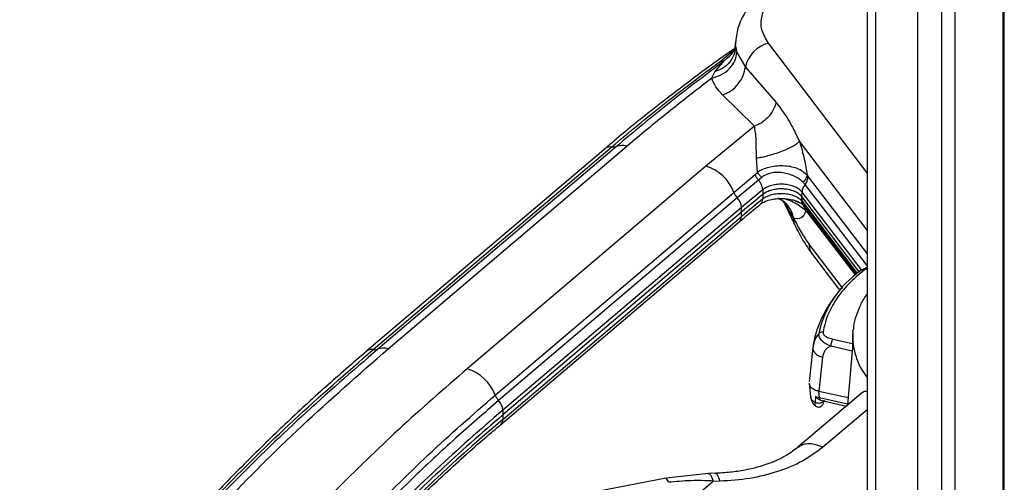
# Paper-space layout 'Sheet2' of a CAD drawing. Header units: millimetres. Extents: x 3 to 471, y 5 to 248.
# Tile 40 of 80: x 71.96 to 80.46, y 128.08 to 132.08. Entities that reach past the tile are written whole.
import ezdxf

# ---------------------------------------------------------------- set-up
doc = ezdxf.new("R2010")
doc.units = ezdxf.units.MM

psp = doc.layouts.new('Sheet2')

# ---------------------------------------------------------------- linework, layer by layer
at = {"color": 7, "linetype": 'Continuous', "lineweight": 25}
for p, q in [((79.9209, 136.6631), (79.9209, 117.5697)), ((80.0395, 117.5413), (80.0395, 136.645)), ((80.45, 135.9509), (80.45, 118.7355)), ((80.463, 118.7537), (80.463, 135.9691)), ((79.7155, 119.5859), (79.7155, 135.7806)), ((79.2781, 135.5862), (79.2781, 119.2593)), ((79.3541, 119.2411), (79.3541, 135.572)), ((78.1437, 131.8826), (78.1433, 131.863)), ((78.0721, 131.7451), (78.0949, 131.7654)), ((78.1553, 131.7957), (78.2278, 131.6691)), ((77.964, 131.6285), (78.0456, 131.7214)), ((78.2278, 131.6691), (78.494, 131.3623)), ((77.9376, 131.5743), (77.964, 131.6285)), ((78.3059, 131.1578), (78.0304, 131.4275)), ((78.3059, 131.1578), (77.8871, 130.8142)), ((77.0222, 130.9692), (74.9621, 129.2181)), ((75.0156, 129.2296), (77.0757, 130.9806)), ((77.115, 130.9836), (75.055, 129.2325)), ((75.1451, 129.2358), (77.2051, 130.9869)), ((78.3325, 130.7597), (78.3254, 130.8839)), ((77.8871, 130.8142), (75.8271, 129.0631)), ((78.129, 130.5869), (78.313, 130.7403)), ((78.313, 130.7403), (78.3325, 130.7597)), ((78.76, 130.7339), (78.7695, 130.7198)), ((78.3413, 130.693), (78.1578, 130.54)), ((76.069, 128.8359), (78.129, 130.5869)), ((78.1578, 130.54), (76.0977, 128.789)), ((78.3774, 130.6091), (78.3788, 130.5691)), ((78.3788, 130.5691), (78.3774, 130.5302)), ((78.7156, 130.5498), (78.7171, 130.5896)), ((79.2113, 129.9015), (78.7156, 130.5498)), ((78.7171, 130.5107), (78.7156, 130.5498)), ((78.1944, 130.4563), (76.1344, 128.7053)), ((78.1958, 130.4163), (78.1944, 130.4563)), ((78.5228, 130.5292), (78.5124, 130.5327)), ((78.6423, 130.3674), (78.5547, 130.5149)), ((78.5573, 130.5088), (78.6454, 130.3231)), ((78.7253, 130.4788), (78.7275, 130.474)), ((78.7304, 130.4723), (79.1839, 129.8793)), ((76.1344, 128.6263), (78.1944, 130.3774)), ((78.1958, 130.4163), (76.1358, 128.6652)), ((78.1958, 130.4163), (76.1358, 128.6652)), ((78.1944, 130.3774), (78.1958, 130.4163)), ((78.7695, 130.4072), (78.7504, 130.4256)), ((76.1145, 128.5809), (78.1745, 130.3319)), ((78.6441, 130.3654), (78.6423, 130.3674)), ((78.8068, 130.0512), (79.0444, 129.7405)), ((79.1537, 129.3567), (79.152, 129.2965)), ((79.1562, 129.3857), (79.1537, 129.3567)), ((79.1562, 129.3857), (79.1575, 129.3986)), ((78.8178, 129.2791), (78.81, 129.2498)), ((78.81, 129.2498), (78.7781, 128.9505)), ((78.8137, 129.2639), (78.8096, 129.2377)), ((78.81, 129.2498), (78.8113, 129.2377)), ((79.1503, 129.2175), (79.1091, 128.749)), ((78.8941, 129.1626), (78.8629, 128.8711)), ((78.7776, 128.9395), (78.7901, 128.8202)), ((79.2413, 128.8614), (78.6819, 128.3859)), ((78.8629, 128.8711), (79.1149, 128.8147)), ((78.8688, 128.815), (78.8629, 128.8711)), ((78.8341, 128.8254), (78.8298, 128.7734)), ((78.8341, 128.8254), (78.8688, 128.815)), ((78.8765, 128.7915), (79.1002, 128.7415)), ((76.1344, 128.7053), (76.1358, 128.6652)), ((76.1358, 128.6652), (76.1344, 128.6263)), ((77.9662, 128.1609), (77.9099, 128.1593)), ((77.5433, 128.1189), (75.2488, 127.6784)), ((77.5253, 127.7328), (77.9499, 128.0937)), ((77.91, 128.1593), (77.5434, 128.1189)), ((77.9056, 128.1584), (77.91, 128.1593)), ((77.9499, 128.0937), (78.0062, 128.0953))]:
    psp.add_line(p, q, dxfattribs=at)
at = {"color": 8, "linetype": 'Continuous', "lineweight": 25}
for p, q in [((78.0096, 131.7171), (78.1317, 131.8176)), ((78.1442, 131.8515), (78.1458, 131.8898)), ((79.2781, 130.7545), (78.4278, 131.8746)), ((78.0456, 131.7214), (78.0721, 131.7451)), ((79.2781, 130.259), (78.6947, 131.0276)), ((78.7695, 130.7198), (79.2781, 130.0547)), ((79.2781, 129.9545), (78.7433, 130.6539)), ((79.2315, 129.9169), (78.7171, 130.5896)), ((78.6567, 130.513), (78.7069, 130.4927)), ((78.7171, 130.5107), (79.1937, 129.8874)), ((78.7641, 130.4298), (78.7695, 130.4072)), ((79.1773, 129.8738), (78.7695, 130.4072)), ((78.6423, 130.3674), (78.6458, 130.3232)), ((79.0654, 129.7636), (78.7767, 130.1412)), ((79.2734, 129.931), (79.2613, 129.9292)), ((78.9818, 129.3203), (79.1523, 129.2822)), ((78.9657, 129.2606), (79.1505, 129.2193)), ((78.8688, 128.815), (79.1101, 128.761)), ((78.8938, 128.3863), (79.2781, 128.713))]:
    psp.add_line(p, q, dxfattribs=at)
at = {"color": 8, "linetype": 'Continuous', "lineweight": 25, "flags": 128}
psp.add_lwpolyline([(77.91, 128.1593), (77.9151, 128.1584), (77.9272, 128.1478), (77.939, 128.126), (77.9499, 128.0937)], dxfattribs=at)
at = {"color": 7, "linetype": 'Continuous', "lineweight": 25}
for centre, radius, start, end in [((78.4947, 131.6095), 0.2734, 104.14735, 167.42214), ((77.1652, 130.8478), 0.1448, 73.97953, 110.26961), ((77.7762, 130.4537), 0.3772, 20.69451, 72.89656), ((78.2745, 130.6439), 0.1562, 201.36651, 221.66394), ((78.0559, 130.4456), 0.1389, 4.42821, 42.8228), ((86.8777, 120.2401), 13.4078, 129.3442, 130.36287), ((86.8783, 120.201), 13.4066, 129.3442, 130.36287), ((86.8777, 120.1612), 13.4078, 129.3442, 130.36287), ((79.7296, 129.1817), 0.8879, 124.64652, 167.99948), ((75.0304, 129.2978), 0.0698, 257.81663, 290.68646), ((75.1052, 129.0967), 0.1448, 73.97952, 110.2696), ((75.7161, 128.7026), 0.3772, 20.69451, 72.89656), ((75.9959, 128.6945), 0.1389, 4.42962, 42.83782), ((86.63, 116.3291), 16.2274, 130.29976, 135.7368), ((86.656, 116.2615), 16.2643, 130.30297, 135.47489)]:
    psp.add_arc(centre, radius, start, end, dxfattribs=at)
at = {"color": 8, "linetype": 'Continuous', "lineweight": 25}
for centre, radius, start, end in [((78.1337, 130.3769), 0.0607, 312.24607, 0.48907), ((79.7293, 129.3453), 0.5745, 175.975, 218.24391), ((75.0006, 129.1689), 0.0625, 76.12458, 127.99698), ((86.6739, 116.2008), 16.2934, 130.30532, 135.28236), ((76.0735, 128.6258), 0.0609, 312.87197, 0.46467), ((77.51, 128.0762), 0.0542, 7.50601, 52.04699)]:
    psp.add_arc(centre, radius, start, end, dxfattribs=at)
at = {"color": 7, "linetype": 'Continuous', "lineweight": 25}
for points, knots in [([(78.4194, 132.3348), (78.3795, 132.304), (78.2987, 132.2418), (78.213, 132.1276), (78.1556, 132.0038), (78.1476, 131.9183), (78.1436, 131.8755)], [0, 0, 0, 0, 0.244438, 0.493896, 0.746384, 1, 1, 1, 1]), ([(78.4278, 131.8746), (78.405, 131.9128), (78.3593, 131.9892), (78.3639, 132.112), (78.4193, 132.2306), (78.5004, 132.2968), (78.5409, 132.3299)], [0, 0, 0, 0, 0.249993, 0.4999968, 0.7500022, 1, 1, 1, 1]), ([(78.133, 131.8271), (78.1302, 131.8251), (78.0049, 131.7394), (77.7679, 131.5643), (77.4244, 131.301), (77.1769, 131.1021), (77.0473, 130.9896), (77.0233, 130.9687)], [0, 0, 0, 0, 0.006997, 0.314427, 0.622065, 0.929913, 1, 1, 1, 1]), ([(78.1442, 131.8515), (78.1415, 131.827), (78.1361, 131.7771), (78.0958, 131.7097), (78.0373, 131.656), (77.9879, 131.6375), (77.964, 131.6285)], [0, 0, 0, 0, 0.247254, 0.505123, 0.760229, 1, 1, 1, 1]), ([(78.1398, 131.8761), (78.139, 131.8536), (78.1373, 131.8072), (78.109, 131.7799), (78.0945, 131.7659)], [0, 0, 0, 0, 0.485732, 1, 1, 1, 1]), ([(78.1442, 131.8515), (78.1452, 131.8424), (78.1473, 131.8247), (78.1527, 131.8052), (78.1553, 131.7957)], [0, 0, 0, 0, 0.509739, 1, 1, 1, 1]), ([(77.9376, 131.5743), (77.965, 131.5818), (78.0216, 131.5971), (78.0923, 131.6507), (78.1423, 131.7199), (78.1511, 131.7709), (78.1553, 131.7957)], [0, 0, 0, 0, 0.242184, 0.5, 0.757816, 1, 1, 1, 1]), ([(77.0757, 130.9806), (77.2244, 131.1048), (77.5247, 131.3553), (77.847, 131.5958), (78.0096, 131.7171)], [0, 0, 0, 0, 0.4955779, 1, 1, 1, 1]), ([(78.0456, 131.7214), (77.8852, 131.6006), (77.5644, 131.359), (77.2648, 131.1087), (77.115, 130.9836)], [0, 0, 0, 0, 0.499985, 1, 1, 1, 1]), ([(78.0456, 131.7214), (78.0402, 131.7193), (78.0293, 131.7152), (78.0162, 131.7164), (78.0096, 131.7171)], [0, 0, 0, 0, 0.499873, 1, 1, 1, 1]), ([(78.0304, 131.4275), (78.0549, 131.4381), (78.1053, 131.46), (78.1685, 131.5204), (78.2138, 131.5932), (78.2232, 131.6443), (78.2278, 131.6691)], [0, 0, 0, 0, 0.244278, 0.502144, 0.758844, 1, 1, 1, 1]), ([(77.2051, 130.9869), (77.3233, 131.0859), (77.5597, 131.2839), (77.8116, 131.4775), (77.9376, 131.5743)], [0, 0, 0, 0, 0.499993, 1, 1, 1, 1]), ([(78.0304, 131.4275), (78.0098, 131.4505), (77.9685, 131.4967), (77.948, 131.5483), (77.9376, 131.5743)], [0, 0, 0, 0, 0.4971907, 1, 1, 1, 1]), ([(78.494, 131.3623), (78.4858, 131.3386), (78.4695, 131.2914), (78.4219, 131.2304), (78.3661, 131.1837), (78.3253, 131.1661), (78.3059, 131.1578)], [0, 0, 0, 0, 0.266386, 0.528963, 0.77613, 1, 1, 1, 1]), ([(78.494, 131.3623), (78.535, 131.3082), (78.6056, 131.215), (78.6684, 131.0829), (78.6947, 131.0276)], [0, 0, 0, 0, 0.5809231, 1, 1, 1, 1]), ([(78.3254, 130.8839), (78.3241, 130.9121), (78.3216, 130.9691), (78.3227, 131.0667), (78.3126, 131.1216), (78.3059, 131.1578)], [0, 0, 0, 0, 0.252035, 0.507906, 1, 1, 1, 1]), ([(78.3254, 130.8839), (78.3398, 130.8861), (78.37, 130.8909), (78.4239, 130.9038), (78.4832, 130.9212), (78.5434, 130.9427), (78.5986, 130.9662), (78.6435, 130.9892), (78.6766, 131.0102), (78.6889, 131.022), (78.6947, 131.0276)], [0, 0, 0, 0, 0.112336, 0.234863, 0.365268, 0.500002, 0.634735, 0.765139, 0.887665, 1, 1, 1, 1]), ([(78.6947, 131.0276), (78.71, 130.9767), (78.7391, 130.8794), (78.7533, 130.7809), (78.76, 130.7339)], [0, 0, 0, 0, 0.522944, 1, 1, 1, 1]), ([(78.76, 130.7339), (78.7491, 130.7453), (78.727, 130.7681), (78.676, 130.7936), (78.6166, 130.8102), (78.5525, 130.8166), (78.4886, 130.8136), (78.4284, 130.8027), (78.3738, 130.7851), (78.3464, 130.7682), (78.3325, 130.7597)], [0, 0, 0, 0, 0.133098, 0.266714, 0.397623, 0.523165, 0.643416, 0.760634, 0.878293, 1, 1, 1, 1]), ([(78.3707, 130.7165), (78.3631, 130.7232), (78.348, 130.7366), (78.3376, 130.752), (78.3325, 130.7597)], [0, 0, 0, 0, 0.500001, 1, 1, 1, 1]), ([(78.3707, 130.7165), (78.3656, 130.7125), (78.3554, 130.7045), (78.346, 130.6969), (78.3413, 130.693)], [0, 0, 0, 0, 0.499409, 1, 1, 1, 1]), ([(78.7266, 130.6737), (78.716, 130.6837), (78.6949, 130.7036), (78.6513, 130.7275), (78.6031, 130.7456), (78.5519, 130.7569), (78.5004, 130.7605), (78.4509, 130.7551), (78.4059, 130.7404), (78.3825, 130.7245), (78.3707, 130.7165)], [0, 0, 0, 0, 0.135033, 0.267656, 0.397, 0.522283, 0.643353, 0.761413, 0.879253, 1, 1, 1, 1]), ([(78.76, 130.7339), (78.7591, 130.729), (78.7573, 130.7189), (78.75, 130.7033), (78.7401, 130.6879), (78.7311, 130.6784), (78.7266, 130.6737)], [0, 0, 0, 0, 0.247822, 0.499999, 0.752177, 1, 1, 1, 1]), ([(78.7171, 130.5896), (78.7089, 130.5984), (78.6926, 130.616), (78.654, 130.6366), (78.6082, 130.651), (78.5573, 130.6579), (78.5051, 130.6569), (78.4553, 130.648), (78.4104, 130.6322), (78.3884, 130.6168), (78.3774, 130.6091)], [0, 0, 0, 0, 0.125022, 0.250028, 0.375018, 0.5, 0.624982, 0.749972, 0.874978, 1, 1, 1, 1]), ([(78.7433, 130.6539), (78.7407, 130.6572), (78.7356, 130.6637), (78.7296, 130.6703), (78.7266, 130.6737)], [0, 0, 0, 0, 0.500631, 1, 1, 1, 1]), ([(78.3774, 130.5302), (78.3884, 130.5379), (78.4104, 130.5533), (78.4553, 130.5691), (78.5051, 130.578), (78.5573, 130.579), (78.6082, 130.5721), (78.654, 130.5577), (78.6926, 130.5371), (78.7089, 130.5195), (78.7171, 130.5107)], [0, 0, 0, 0, 0.125022, 0.250028, 0.375018, 0.5, 0.624982, 0.749972, 0.874978, 1, 1, 1, 1]), ([(78.7156, 130.5498), (78.7048, 130.5608), (78.6832, 130.5829), (78.629, 130.6059), (78.5659, 130.6177), (78.4993, 130.6167), (78.4373, 130.603), (78.3986, 130.5844), (78.3822, 130.5717), (78.3788, 130.5691)], [0, 0, 0, 0, 0.159821, 0.319623, 0.479295, 0.638883, 0.798459, 0.958094, 1, 1, 1, 1]), ([(78.7156, 130.5498), (78.7075, 130.5585), (78.6912, 130.576), (78.653, 130.5964), (78.6076, 130.6106), (78.5571, 130.6175), (78.5054, 130.6165), (78.456, 130.6077), (78.4115, 130.592), (78.3897, 130.5767), (78.3788, 130.5691)], [0, 0, 0, 0, 0.125023, 0.250029, 0.375019, 0.5, 0.624981, 0.749971, 0.874977, 1, 1, 1, 1]), ([(78.1755, 130.3316), (78.1951, 130.3487), (78.254, 130.4002), (78.3167, 130.4503), (78.3586, 130.4837)], [0, 0, 0, 0, 0.332124, 1, 1, 1, 1]), ([(78.3554, 130.483), (78.3691, 130.4924), (78.3941, 130.5095), (78.4507, 130.5265), (78.5084, 130.5347), (78.5661, 130.5347), (78.6177, 130.528), (78.6454, 130.5193), (78.657, 130.5156)], [0, 0, 0, 0, 0.219221, 0.401258, 0.558793, 0.720516, 0.883361, 1, 1, 1, 1]), ([(78.5193, 130.5306), (78.5187, 130.531), (78.517, 130.5322), (78.5149, 130.5326), (78.5136, 130.5329)], [0, 0, 0, 0, 0.352747, 1, 1, 1, 1]), ([(78.5184, 130.5313), (78.5271, 130.5267), (78.5453, 130.517), (78.5567, 130.5074), (78.5571, 130.5084), (78.5573, 130.5088)], [0, 0, 0, 0, 0.353699, 0.73684, 1, 1, 1, 1]), ([(78.657, 130.5156), (78.6591, 130.5151), (78.6741, 130.5109), (78.6846, 130.5053), (78.6937, 130.5004)], [0, 0, 0, 0, 0.1395664, 1, 1, 1, 1]), ([(78.6937, 130.5004), (78.6941, 130.5002), (78.7158, 130.4906), (78.7237, 130.4807), (78.7315, 130.4709)], [0, 0, 0, 0, 0.0175, 1, 1, 1, 1]), ([(78.7504, 130.4256), (78.749, 130.4325), (78.746, 130.4464), (78.7364, 130.4651), (78.7235, 130.4812), (78.7124, 130.4889), (78.7069, 130.4927)], [0, 0, 0, 0, 0.247361, 0.5, 0.75264, 1, 1, 1, 1]), ([(78.7504, 130.4256), (78.7382, 130.4012), (78.7123, 130.3496), (78.6677, 130.3599), (78.6441, 130.3654)], [0, 0, 0, 0, 0.470941, 1, 1, 1, 1]), ([(78.6441, 130.3654), (78.6657, 130.3224), (78.7089, 130.2364), (78.7541, 130.1729), (78.7767, 130.1412)], [0, 0, 0, 0, 0.499996, 1, 1, 1, 1]), ([(78.6446, 130.3248), (78.6702, 130.2736), (78.7218, 130.1704), (78.7774, 130.0924), (78.8054, 130.0531)], [0, 0, 0, 0, 0.4967645, 1, 1, 1, 1]), ([(79.2547, 129.9158), (79.2074, 129.8762), (79.1121, 129.7964), (79.0075, 129.6637), (78.9311, 129.5247), (78.9092, 129.4287), (78.8983, 129.3809)], [0, 0, 0, 0, 0.248807, 0.5, 0.751193, 1, 1, 1, 1]), ([(79.2613, 129.9292), (79.2609, 129.9292), (79.2538, 129.9282), (79.249, 129.9248), (79.2445, 129.9216)], [0, 0, 0, 0, 0.065575, 1, 1, 1, 1]), ([(79.2804, 129.9366), (79.2753, 129.936), (79.2696, 129.9354), (79.2649, 129.9335), (79.2645, 129.9333)], [0, 0, 0, 0, 0.900945, 1, 1, 1, 1]), ([(79.0654, 129.7637), (79.0514, 129.7487), (79.0087, 129.7028), (78.9498, 129.6188), (78.8891, 129.5127), (78.8446, 129.4008), (78.819, 129.3162), (78.8137, 129.2688), (78.8128, 129.2608)], [0, 0, 0, 0, 0.1038402, 0.3185776, 0.5321595, 0.7447709, 0.9572865, 1, 1, 1, 1]), ([(79.2781, 129.7084), (79.2756, 129.7052), (79.2521, 129.6749), (79.2189, 129.6128), (79.1819, 129.5222), (79.1622, 129.4505), (79.1598, 129.4093), (79.1593, 129.4003)], [0, 0, 0, 0, 0.034498, 0.325173, 0.618509, 0.916167, 1, 1, 1, 1]), ([(78.8612, 129.3663), (78.8613, 129.3565), (78.8615, 129.3364), (78.8852, 129.3068), (78.9207, 129.2806), (78.9507, 129.2673), (78.9657, 129.2606)], [0, 0, 0, 0, 0.242307, 0.49162, 0.745239, 1, 1, 1, 1]), ([(78.8983, 129.3809), (78.8983, 129.3767), (78.8982, 129.3681), (78.908, 129.3523), (78.9339, 129.3333), (78.9641, 129.3251), (78.9818, 129.3203)], [0, 0, 0, 0, 0.153217, 0.310401, 0.598579, 1, 1, 1, 1]), ([(79.152, 129.2965), (79.1521, 129.2919), (79.1524, 129.2825), (79.1523, 129.263), (79.1519, 129.2428), (79.1511, 129.2273), (79.1505, 129.2199), (79.1503, 129.2175)], [0, 0, 0, 0, 0.2373, 0.475012, 0.700273, 0.905677, 1, 1, 1, 1]), ([(71.2988, 124.3685), (71.4099, 124.6075), (71.632, 125.0855), (72.0537, 125.7983), (72.5386, 126.5055), (73.0914, 127.205), (73.7104, 127.8947), (74.3888, 128.574), (74.893, 129.0152), (75.1451, 129.2358)], [0, 0, 0, 0, 0.142988, 0.285948, 0.428796, 0.571664, 0.714437, 0.857236, 1, 1, 1, 1]), ([(74.9622, 129.2181), (74.842, 129.1144), (74.6003, 128.9059), (74.254, 128.586), (73.919, 128.2601), (73.5979, 127.9292), (73.2906, 127.5935), (72.9976, 127.2532), (72.7188, 126.9084), (72.4547, 126.5593), (72.2048, 126.2061), (71.9714, 125.8487), (71.8119, 125.5923), (71.7348, 125.4542), (71.7255, 125.4375)], [0, 0, 0, 0, 0.088559, 0.178145, 0.267788, 0.357491, 0.447258, 0.537096, 0.62701, 0.717007, 0.807095, 0.897284, 0.987582, 1, 1, 1, 1]), ([(78.9657, 129.2606), (78.956, 129.2553), (78.9367, 129.2448), (78.9152, 129.2215), (78.8997, 129.1943), (78.8959, 129.1732), (78.8941, 129.1626)], [0, 0, 0, 0, 0.253093, 0.504228, 0.752384, 1, 1, 1, 1]), ([(75.8271, 129.0631), (75.6269, 128.8894), (75.2266, 128.5421), (74.8655, 128.1861), (74.685, 128.0081)], [0, 0, 0, 0, 0.499991, 1, 1, 1, 1]), ([(78.7794, 128.9386), (78.7795, 128.9343), (78.7798, 128.9217), (78.7956, 128.9019), (78.8193, 128.8857), (78.8409, 128.8771), (78.8537, 128.8733), (78.8604, 128.8717), (78.8629, 128.8711)], [0, 0, 0, 0, 0.1430682, 0.4302764, 0.714745, 0.8572392, 0.9468004, 1, 1, 1, 1]), ([(79.2428, 128.8595), (79.2478, 128.8644), (79.2574, 128.8739), (79.2713, 128.8693), (79.2781, 128.8671)], [0, 0, 0, 0, 0.514726, 1, 1, 1, 1]), ([(74.9445, 127.7802), (75.1233, 127.9614), (75.4776, 128.3207), (75.8731, 128.6652), (76.069, 128.8359)], [0, 0, 0, 0, 0.504525, 1, 1, 1, 1]), ([(76.0977, 128.789), (75.9728, 128.6807), (75.7157, 128.4581), (75.3398, 128.1064), (75.0978, 127.8599), (74.9736, 127.7334)], [0, 0, 0, 0, 0.315217, 0.648555, 1, 1, 1, 1]), ([(78.7899, 128.8228), (78.7913, 128.8139), (78.7942, 128.7954), (78.8075, 128.7703), (78.8212, 128.7523), (78.8316, 128.7451), (78.8339, 128.7436)], [0, 0, 0, 0, 0.29011, 0.597139, 0.912122, 1, 1, 1, 1]), ([(78.9051, 128.7914), (78.9046, 128.7891), (78.9036, 128.7842), (78.8981, 128.7771), (78.8892, 128.7708), (78.877, 128.7664), (78.8633, 128.7646), (78.8499, 128.7656), (78.8384, 128.7686), (78.8325, 128.7719), (78.8298, 128.7734)], [0, 0, 0, 0, 0.107018, 0.228076, 0.360711, 0.499997, 0.639284, 0.771922, 0.892981, 1, 1, 1, 1]), ([(78.8306, 128.7456), (78.8341, 128.7427), (78.8414, 128.7368), (78.8551, 128.7329), (78.8691, 128.7336), (78.8818, 128.7388), (78.8918, 128.7475), (78.9016, 128.7615), (78.9051, 128.7735), (78.9075, 128.7814)], [0, 0, 0, 0, 0.112519, 0.236223, 0.366855, 0.499124, 0.628805, 0.754307, 1, 1, 1, 1]), ([(78.8745, 128.7926), (78.8717, 128.7938), (78.8645, 128.7969), (78.8497, 128.8066), (78.8401, 128.8181), (78.8341, 128.8254)], [0, 0, 0, 0, 0.197204, 0.494922, 1, 1, 1, 1]), ([(75.1237, 127.6645), (75.1806, 127.7222), (75.3522, 127.8961), (75.6576, 128.1799), (75.9317, 128.4274), (76.0898, 128.5589), (76.1157, 128.5804)], [0, 0, 0, 0, 0.184616, 0.555809, 0.927328, 1, 1, 1, 1]), ([(78.685, 128.3885), (78.6521, 128.3633), (78.581, 128.3088), (78.4261, 128.2376), (78.2585, 128.1917), (78.0974, 128.1674), (78.0071, 128.163), (77.9607, 128.1608)], [0, 0, 0, 0, 0.199541, 0.431891, 0.698153, 0.844602, 1, 1, 1, 1]), ([(78.0062, 128.0953), (78.0946, 128.1012), (78.2712, 128.113), (78.5126, 128.1744), (78.7281, 128.263), (78.8386, 128.3453), (78.8938, 128.3863)], [0, 0, 0, 0, 0.2507929, 0.5012563, 0.7510759, 1, 1, 1, 1]), ([(77.9499, 128.0937), (77.926, 128.095), (77.8618, 128.0984), (77.7327, 128.0988), (77.6279, 128.0892), (77.5637, 128.0833)], [0, 0, 0, 0, 0.185811, 0.500782, 1, 1, 1, 1])]:
    psp.add_open_spline(points, degree=3, knots=knots, dxfattribs=at)
at = {"color": 8, "linetype": 'Continuous', "lineweight": 25}
for points, knots in [([(77.0225, 130.9688), (77.023, 130.9694), (77.0285, 130.9768), (77.0467, 130.9827), (77.066, 130.9813), (77.0757, 130.9806)], [0, 0, 0, 0, 0.043129, 0.5215645, 1, 1, 1, 1]), ([(78.3574, 130.4853), (78.3582, 130.4858), (78.3655, 130.49), (78.3738, 130.5049), (78.3762, 130.5218), (78.3774, 130.5302)], [0, 0, 0, 0, 0.060883, 0.530442, 1, 1, 1, 1]), ([(78.6441, 130.3654), (78.6398, 130.3823), (78.6311, 130.4173), (78.6036, 130.4643), (78.5666, 130.5048), (78.5349, 130.5221), (78.5193, 130.5306)], [0, 0, 0, 0, 0.236051, 0.487124, 0.747604, 1, 1, 1, 1]), ([(78.6423, 130.3674), (78.6384, 130.3833), (78.6302, 130.4162), (78.6048, 130.4613), (78.5695, 130.5018), (78.5385, 130.52), (78.5228, 130.5292)], [0, 0, 0, 0, 0.22821, 0.474121, 0.733431, 1, 1, 1, 1]), ([(78.561, 130.5335), (78.5732, 130.5301), (78.608, 130.5205), (78.66, 130.4955), (78.7139, 130.4636), (78.7383, 130.4382), (78.7504, 130.4256)], [0, 0, 0, 0, 0.143947, 0.41028, 0.707941, 1, 1, 1, 1]), ([(78.7317, 130.4733), (78.7291, 130.476), (78.7197, 130.4856), (78.7182, 130.5002), (78.7171, 130.5107)], [0, 0, 0, 0, 0.277097, 1, 1, 1, 1]), ([(78.7767, 130.1412), (78.7788, 130.1145), (78.7816, 130.0801), (78.8045, 130.0586), (78.8097, 130.0537)], [0, 0, 0, 0, 0.7749736, 1, 1, 1, 1]), ([(79.2781, 129.9273), (79.2761, 129.9268), (79.2667, 129.9242), (79.26, 129.9195), (79.2547, 129.9158)], [0, 0, 0, 0, 0.210538, 1, 1, 1, 1]), ([(78.8612, 129.3663), (78.8476, 129.3491), (78.8269, 129.3229), (78.8201, 129.2903), (78.8178, 129.2791)], [0, 0, 0, 0, 0.655981, 1, 1, 1, 1]), ([(72.0876, 126.0084), (72.1038, 126.0344), (72.2434, 126.2591), (72.5858, 126.7223), (73.0985, 127.3583), (73.6959, 128.0059), (74.3193, 128.6217), (74.7841, 129.0274), (75.0156, 129.2296)], [0, 0, 0, 0, 0.022664, 0.196176, 0.411646, 0.597773, 0.79959, 1, 1, 1, 1]), ([(75.055, 129.2325), (74.8339, 129.0402), (74.3916, 128.6557), (73.7809, 128.0603), (73.3156, 127.5769), (73.0742, 127.2862), (73.006, 127.2041)], [0, 0, 0, 0, 0.294686, 0.589346, 0.883957, 1, 1, 1, 1]), ([(78.8113, 129.2377), (78.8114, 129.2334), (78.8117, 129.2202), (78.8276, 129.1987), (78.8558, 129.1766), (78.8815, 129.1672), (78.8941, 129.1626)], [0, 0, 0, 0, 0.143979, 0.43522, 0.725563, 1, 1, 1, 1]), ([(78.7905, 128.8212), (78.7905, 128.8197), (78.7904, 128.8126), (78.7967, 128.8003), (78.8093, 128.7853), (78.823, 128.7774), (78.8298, 128.7734)], [0, 0, 0, 0, 0.078856, 0.381223, 0.690904, 1, 1, 1, 1]), ([(78.834, 128.7431), (78.8337, 128.7432), (78.8324, 128.7435), (78.831, 128.7488), (78.8299, 128.7588), (78.8298, 128.7686), (78.8298, 128.7734)], [0, 0, 0, 0, 0.09591, 0.412785, 0.710322, 1, 1, 1, 1]), ([(78.6825, 128.3857), (78.6921, 128.3928), (78.7123, 128.4079), (78.7519, 128.4183), (78.797, 128.419), (78.8452, 128.4091), (78.8776, 128.3939), (78.8938, 128.3863)], [0, 0, 0, 0, 0.183915, 0.387936, 0.591957, 0.795979, 1, 1, 1, 1]), ([(77.9662, 128.1593), (77.9681, 128.1597), (77.9741, 128.1611), (77.9883, 128.1469), (77.9992, 128.1156), (78.0062, 128.0953)], [0, 0, 0, 0, 0.138937, 0.441206, 1, 1, 1, 1])]:
    psp.add_open_spline(points, degree=3, knots=knots, dxfattribs=at)
at = {"color": 7, "linetype": 'Continuous', "lineweight": 25}
for points in [[(77.0757, 130.9806), (77.0828, 130.9797), (77.097, 130.9779), (77.109, 130.9817), (77.115, 130.9836)], [(78.3413, 130.693), (78.3354, 130.7005), (78.3237, 130.7154), (78.3165, 130.732), (78.313, 130.7403)], [(78.7433, 130.6539), (78.7506, 130.6646), (78.7654, 130.686), (78.7681, 130.7085), (78.7695, 130.7198)], [(78.3774, 130.6091), (78.3767, 130.6161), (78.3754, 130.63), (78.3678, 130.652), (78.3566, 130.6736), (78.3464, 130.6866), (78.3413, 130.693)], [(78.7433, 130.6539), (78.7361, 130.6435), (78.7216, 130.6227), (78.7186, 130.6006), (78.7171, 130.5896)], [(79.2547, 129.9158), (79.2518, 129.9169), (79.2459, 129.919), (79.2376, 129.9191), (79.2302, 129.9171), (79.2267, 129.9138), (79.2249, 129.9122)], [(78.8983, 129.3809), (78.8947, 129.3809), (78.8873, 129.3809), (78.877, 129.378), (78.8678, 129.3732), (78.8634, 129.3686), (78.8612, 129.3663)], [(78.9818, 129.3203), (78.9797, 129.3167), (78.9755, 129.3094), (78.9702, 129.2933), (78.9665, 129.2759), (78.966, 129.2657), (78.9657, 129.2606)], [(76.069, 128.8359), (76.0726, 128.8276), (76.0799, 128.8111), (76.0918, 128.7963), (76.0977, 128.789)], [(78.8688, 128.815), (78.8689, 128.8123), (78.869, 128.8068), (78.8702, 128.8003), (78.872, 128.7953), (78.8737, 128.7935), (78.8745, 128.7926)]]:
    psp.add_open_spline(points, degree=3, dxfattribs=at)

doc.saveas('drawing.dxf')
